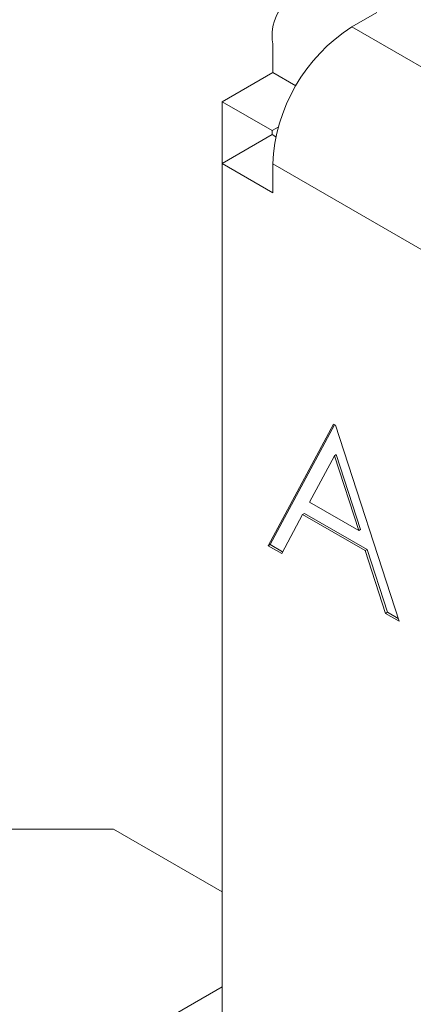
# Model space of a CAD drawing. Header units: inches. Extents: x 0.2 to 16.3, y 0.2 to 11.5.
# Tile 4 of 65: x 0.925 to 1.111, y 2.277 to 2.741. Entities that reach past the tile are written whole.
import ezdxf

# ---------------------------------------------------------------- set-up
doc = ezdxf.new("R2010")
doc.units = ezdxf.units.IN
doc.header["$MEASUREMENT"] = 0

msp = doc.modelspace()

# ---------------------------------------------------------------- linework, layer by layer
at = {"color": 7, "linetype": 'Continuous', "lineweight": 15}
for p, q in [((1.093515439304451, 2.744544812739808), (1.081730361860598, 2.737741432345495)), ((1.081730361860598, 2.737741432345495), (1.420803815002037, 2.541998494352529)), ((1.044489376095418, 2.729842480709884), (1.044489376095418, 2.716233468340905)), ((1.044489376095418, 2.716233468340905), (1.020700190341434, 2.70250026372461)), ((1.044489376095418, 2.716233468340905), (1.055393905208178, 2.70993841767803)), ((1.044270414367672, 2.68889346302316), (1.020700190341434, 2.70250026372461)), ((1.020700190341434, 2.70250026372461), (1.020700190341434, 2.673362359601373)), ((1.044270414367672, 2.686969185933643), (1.020700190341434, 2.673362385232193)), ((1.047087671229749, 2.690519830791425), (1.044270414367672, 2.68889346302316)), ((1.044270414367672, 2.68889346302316), (1.044270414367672, 2.686969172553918)), ((1.044270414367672, 2.686969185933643), (1.045948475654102, 2.68600046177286)), ((1.020700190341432, 2.120292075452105), (1.020700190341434, 2.673362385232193)), ((1.020700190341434, 2.673362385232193), (1.044489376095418, 2.659629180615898)), ((1.044489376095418, 2.659629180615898), (1.044489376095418, 2.673238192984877)), ((1.044489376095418, 2.673238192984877), (1.420803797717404, 2.455996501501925)), ((1.073139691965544, 2.550531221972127), (1.042326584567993, 2.493308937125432)), ((1.0736275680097, 2.550249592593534), (1.043254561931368, 2.493844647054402)), ((1.073972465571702, 2.550050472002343), (1.073139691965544, 2.550531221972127)), ((1.10395276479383, 2.457732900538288), (1.073972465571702, 2.550050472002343)), ((1.073491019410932, 2.53570800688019), (1.061727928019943, 2.513843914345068)), ((1.074418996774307, 2.536243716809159), (1.073491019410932, 2.53570800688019)), ((1.08494184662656, 2.500442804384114), (1.073491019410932, 2.53570800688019)), ((1.085869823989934, 2.500978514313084), (1.074418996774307, 2.536243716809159)), ((1.061727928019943, 2.513843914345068), (1.08494184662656, 2.500442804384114)), ((1.048689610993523, 2.489635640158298), (1.058565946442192, 2.507975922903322)), ((1.059493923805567, 2.508511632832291), (1.058565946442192, 2.507975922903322)), ((1.058565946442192, 2.507975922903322), (1.08801273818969, 2.490976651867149)), ((1.059493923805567, 2.508511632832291), (1.088940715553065, 2.491512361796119)), ((1.085869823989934, 2.500978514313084), (1.08494184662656, 2.500442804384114)), ((1.043254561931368, 2.493844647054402), (1.042326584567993, 2.493308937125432)), ((1.042326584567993, 2.493308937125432), (1.048689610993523, 2.489635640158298)), ((1.043254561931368, 2.493844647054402), (1.049129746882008, 2.490452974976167)), ((1.088940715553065, 2.491512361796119), (1.08801273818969, 2.490976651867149)), ((1.088940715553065, 2.491512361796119), (1.09854378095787, 2.461926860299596)), ((1.08801273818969, 2.490976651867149), (1.097615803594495, 2.461391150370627)), ((1.09854378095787, 2.461926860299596), (1.097615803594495, 2.461391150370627)), ((1.097615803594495, 2.461391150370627), (1.10395276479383, 2.457732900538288)), ((1.09854378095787, 2.461926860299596), (1.103524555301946, 2.45905152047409)), ((0.9695360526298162, 2.359746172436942), (0.9129674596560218, 2.359746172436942)), ((1.020700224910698, 2.330209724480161), (0.9695360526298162, 2.359746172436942)), ((1.020700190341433, 2.285502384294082), (0.937716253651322, 2.237596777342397))]:
    msp.add_line(p, q, dxfattribs=at)
for centre, radius, start, end in [((1.067192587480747, 2.733525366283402), 0.02299998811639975, 50.79666064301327, 189.2141832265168), ((1.125344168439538, 2.669558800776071), 0.08093846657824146, 122.6054833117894, 177.3944858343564)]:
    msp.add_arc(centre, radius, start, end, dxfattribs=at)

doc.saveas('drawing.dxf')
